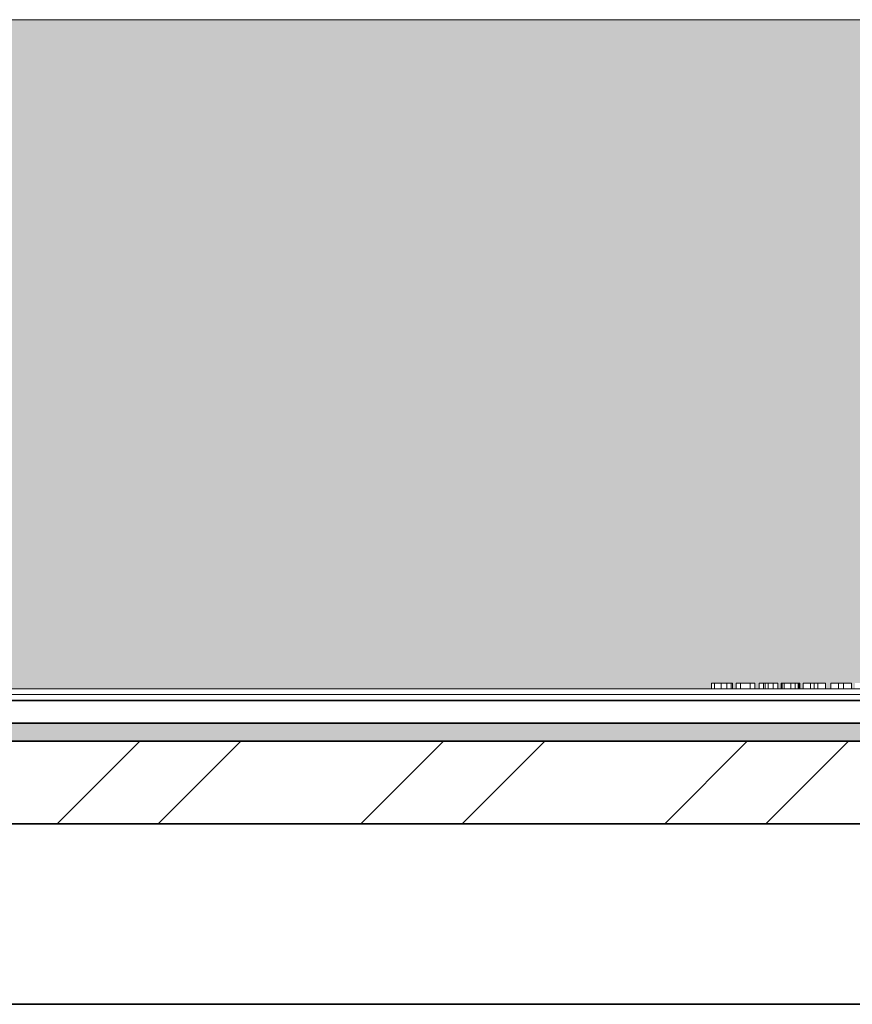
# Model space of a CAD drawing. Header units: centimetres. Extents: x 511 to 2122, y 723 to 1373.
# Tile 24 of 89: x 1017 to 1063, y 723 to 778. Entities that reach past the tile are written whole.
import ezdxf

# ---------------------------------------------------------------- set-up
doc = ezdxf.new("R2010")
doc.units = ezdxf.units.CM
for name, color, linetype, lineweight in [('A-GENM', 13, 'Continuous', 18), ('A-WALL', 113, 'Continuous', 18), ('Q-CASE', 31, 'Continuous', 18)]:
    doc.layers.add(name, color=color, linetype=linetype, lineweight=lineweight)

# ---------------------------------------------------------------- blocks, each defined once
blk = doc.blocks.new('PAINEL - PAINEL-552433-PROJETO_TÉRREO')
at = {"layer": 'Q-CASE'}
h = blk.add_hatch(dxfattribs=at)
h.set_pattern_fill('FP_6', color=256, style=0, pattern_type=2)
h.set_pattern_definition([(45, (0, 0), (-8.41881, 8.41881), []), (45, (5.613, 0), (-8.41881, 8.41881), [])])
h.paths.add_polyline_path([(1181.028, 733), (1182.063, 733), (1182.063, 737.58), (936.063, 737.58), (936.063, 733), (1178.649, 733)], flags=0)
at = {"layer": 'Q-CASE', "lineweight": 35}
for p, q in [((1182.063, 737.58), (936.063, 737.58)), ((936.063, 733), (1182.063, 733))]:
    blk.add_line(p, q, dxfattribs=at)
blk = doc.blocks.new('Componentes de gabinete 22 - Componentes de gabinete 22-561788-PROJETO_TÉRREO')
at = {"layer": 'Q-CASE'}
h = blk.add_hatch(color=256, dxfattribs=at)
h.paths.add_polyline_path([(1178.649, 737.58), (1182.063, 737.58), (1182.063, 777.58), (936.063, 777.58), (936.063, 737.58), (1164.394, 737.58)], flags=0)
h.paths.add_polyline_path([(1121.63, 738.58), (995.928, 738.58), (995.928, 739.85), (996.881, 739.85), (996.881, 740.485), (1055.509, 740.485), (1055.509, 740.803), (1056.679, 740.803), (1056.679, 740.485), (1056.88, 740.485), (1056.88, 740.803), (1057.908, 740.803), (1057.908, 740.485), (1058.15, 740.485), (1058.15, 740.803), (1058.926, 740.803), (1058.936, 740.803), (1059.178, 740.803), (1059.178, 740.485), (1059.38, 740.485), (1059.38, 740.803), (1060.408, 740.803), (1060.408, 740.485), (1060.589, 740.485), (1060.589, 740.803), (1061.819, 740.803), (1061.819, 740.485), (1062.125, 740.485), (1062.125, 740.803), (1063.274, 740.803), (1063.274, 740.485), (1063.472, 740.485), (1063.472, 740.803), (1064.5, 740.803), (1064.5, 740.485), (1123.246, 740.485), (1123.246, 739.85), (1124.198, 739.85), (1124.198, 738.58), (1122.928, 738.58)], flags=0)
h.paths.add_polyline_path([(993.523, 742.211), (983.771, 750.992), (973.085, 755.211), (974.659, 759.197), (972.728, 760.962), (976.7, 765.405), (976.741, 765.551), (976.537, 765.655), (976.563, 765.764), (976.277, 765.885), (976.035, 766.116), (975.664, 766.307), (975.138, 766.399), (974.956, 766.381), (974.582, 766.125), (975.281, 767.875), (975.386, 767.44), (975.572, 767.25), (976.049, 767.001), (976.377, 766.928), (976.757, 766.926), (976.991, 766.836), (977.039, 766.963), (977.265, 766.876), (977.468, 767.331), (977.859, 767.511), (977.951, 767.534), (981.165, 775.674), (984.714, 774.273), (987.451, 777.283), (995.543, 769.997), (1007.208, 765.39), (1005.491, 761.04), (1008.231, 758.546), (1001.596, 751.177), (999.129, 744.928), (996.798, 745.848), (993.777, 742.494)], flags=0)
h.paths.add_polyline_path([(1152.563, 749.603), (1151.066, 749.715), (1149.57, 750.143), (1148.142, 750.854), (1147.575, 751.249), (1146.902, 751.735), (1145.812, 752.958), (1144.964, 754.349), (1144.382, 755.847), (1144.093, 757.275), (1144.153, 759.048), (1144.418, 760.472), (1145.099, 762.142), (1146.018, 763.452), (1147.032, 764.519), (1148.304, 765.434), (1150.594, 766.36), (1152.643, 766.555), (1154.061, 766.447), (1155.557, 766.02), (1156.985, 765.309), (1157.552, 764.913), (1158.225, 764.427), (1159.315, 763.204), (1160.185, 761.782), (1160.428, 761.226), (1160.752, 760.33), (1161.015, 758.888), (1161.015, 757.332), (1160.685, 755.656), (1160.122, 754.197), (1159.245, 752.835), (1157.806, 751.404), (1156.677, 750.679), (1155.2, 750.022), (1153.834, 749.678), (1152.59, 749.605)], flags=0)
h.paths.add_polyline_path([(1136.563, 753.118), (1135.528, 753.238), (1134.872, 753.426), (1134.348, 753.678), (1133.817, 753.946), (1132.911, 754.719), (1132.259, 755.613), (1131.763, 756.863), (1131.705, 757.169), (1131.607, 757.798), (1131.685, 758.955), (1131.973, 759.969), (1132.484, 760.897), (1133.054, 761.588), (1133.691, 762.058), (1134.465, 762.573), (1135.494, 762.919), (1135.702, 762.957), (1136.563, 763.045), (1137.761, 762.892), (1138.895, 762.459), (1139.87, 761.782), (1140.246, 761.385), (1140.728, 760.77), (1141.256, 759.649), (1141.359, 759.285), (1141.525, 758.245), (1141.331, 756.736), (1140.903, 755.684), (1140.402, 754.948), (1139.448, 754.058), (1139.35, 753.981), (1138.647, 753.608), (1138.212, 753.399), (1137.366, 753.208), (1136.773, 753.141)], flags=0)
h.paths.add_polyline_path([(973.598, 767.893), (973.603, 767.872), (973.644, 767.9)], flags=0)
h.paths.add_polyline_path([(974.402, 766.034), (974.297, 766.199), (974.223, 766.425), (973.918, 766.545), (973.73, 766.669), (973.73, 766.701), (973.518, 766.927), (973.382, 767.163), (973.339, 767.331), (973.328, 767.655), (973.677, 767.931), (973.878, 768.003), (974.119, 768.041), (974.539, 768.021), (974.811, 767.925), (975.035, 768.053), (975.19, 768.088), (975.19, 768.041), (975.207, 767.989), (975.216, 767.916), (975.184, 767.902), (975.221, 767.828), (974.567, 766.179), (974.517, 766.15), (974.567, 766.131), (974.455, 766.068), (974.435, 766.042), (974.415, 766.037)], flags=0)
blk.add_line((936.063, 777.58), (1182.063, 777.58), dxfattribs=at)
blk = doc.blocks.new('Samsung_C8000_UN55C8000_55_3D_LED_10171 - Samsung_C8000_UN55C8000_55_3D_LED_10171-590068-PROJETO_TÉRREO')
at = {"layer": 'A-GENM', "lineweight": 35}
for p, q in [((59.69, 0), (-59.69, 0)), ((-59.69, -1.27), (59.69, -1.27))]:
    blk.add_line(p, q, dxfattribs=at)
at = {"layer": 'A-GENM'}
for p, q in [((-59.69, -1.588), (59.69, -1.588)), ((60.008, -1.905), (-60.007, -1.905)), ((-3.21, -1.905), (-3.21, -2.223)), ((-2.76, -1.905), (-2.76, -2.223)), ((-2.489, -2.223), (-2.489, -1.905)), ((-2.061, -1.905), (-2.061, -2.223)), ((-1.756, -1.905), (-1.756, -2.223)), ((-1.341, -1.905), (-1.341, -2.223)), ((-1.141, -1.905), (-1.141, -2.223)), ((-0.94, -1.905), (-0.94, -2.223)), ((-0.526, -1.905), (-0.526, -2.223)), ((-0.345, -1.905), (-0.345, -2.223)), ((-0.304, -1.905), (-0.304, -2.223)), ((-0.249, -1.905), (-0.249, -2.223)), ((-0.091, -1.905), (-0.091, -2.223)), ((0.158, -1.905), (0.158, -2.223)), ((0.517, -2.223), (0.517, -1.905)), ((0.643, -1.905), (0.643, -2.223)), ((0.684, -1.905), (0.684, -2.223)), ((0.885, -1.905), (0.885, -2.223)), ((1.127, -1.905), (1.127, -2.223)), ((1.137, -1.905), (1.137, -2.223)), ((1.407, -1.905), (1.407, -2.223)), ((1.586, -1.905), (1.586, -2.223)), ((1.671, -1.905), (1.671, -2.223)), ((1.913, -1.905), (1.913, -2.223)), ((2.155, -1.905), (2.155, -2.223)), ((2.409, -1.905), (2.409, -2.223)), ((2.941, -1.905), (2.941, -2.223)), ((3.183, -1.905), (3.183, -2.223)), ((3.385, -1.905), (3.385, -2.223)), ((3.468, -1.905), (3.468, -2.223)), ((3.711, -1.905), (3.711, -2.223)), ((4.015, -2.223), (4.015, -1.905)), ((4.383, -1.905), (4.383, -2.223)), ((4.554, -1.905), (4.554, -2.223)), ((-2.76, -2.223), (-3.21, -2.223)), ((-2.489, -2.223), (-2.76, -2.223)), ((-2.061, -2.223), (-2.489, -2.223)), ((-1.341, -2.223), (-1.756, -2.223)), ((-1.141, -2.223), (-1.341, -2.223)), ((-0.94, -2.223), (-1.141, -2.223)), ((-0.526, -2.223), (-0.94, -2.223)), ((-0.304, -2.223), (-0.345, -2.223)), ((-0.249, -2.223), (-0.304, -2.223)), ((-0.091, -2.223), (-0.249, -2.223)), ((0.158, -2.223), (-0.091, -2.223)), ((0.517, -2.223), (0.158, -2.223)), ((0.643, -2.223), (0.517, -2.223)), ((0.684, -2.223), (0.643, -2.223)), ((1.127, -2.223), (0.885, -2.223)), ((1.137, -2.223), (1.127, -2.223)), ((1.407, -2.223), (1.137, -2.223)), ((1.586, -2.223), (1.407, -2.223)), ((1.671, -2.223), (1.586, -2.223)), ((1.913, -2.223), (1.671, -2.223)), ((2.409, -2.223), (2.155, -2.223)), ((2.941, -2.223), (2.409, -2.223)), ((3.183, -2.223), (2.941, -2.223)), ((3.468, -2.223), (3.385, -2.223)), ((3.711, -2.223), (3.468, -2.223)), ((4.015, -2.223), (3.711, -2.223)), ((4.383, -2.223), (4.015, -2.223)), ((4.554, -2.223), (4.383, -2.223))]:
    blk.add_line(p, q, dxfattribs=at)

msp = doc.modelspace()

# ---------------------------------------------------------------- linework, layer by layer
at = {"layer": 'A-WALL', "lineweight": 35}
for p, q in [((1182.063, 733), (936.063, 733)), ((512.063, 723), (1412.063, 723))]:
    msp.add_line(p, q, dxfattribs=at)

# ---------------------------------------------------------------- block references
at = {"layer": 'A-GENM', "rotation": 180}
msp.add_blockref('Samsung_C8000_UN55C8000_55_3D_LED_10171 - Samsung_C8000_UN55C8000_55_3D_LED_10171-590068-PROJETO_TÉRREO', (1060.063, 738.58), dxfattribs=at)
at = {"layer": 'Q-CASE'}
for name in ['Componentes de gabinete 22 - Componentes de gabinete 22-561788-PROJETO_TÉRREO', 'PAINEL - PAINEL-552433-PROJETO_TÉRREO']:
    msp.add_blockref(name, (0, 0), dxfattribs=at)

doc.saveas('drawing.dxf')
